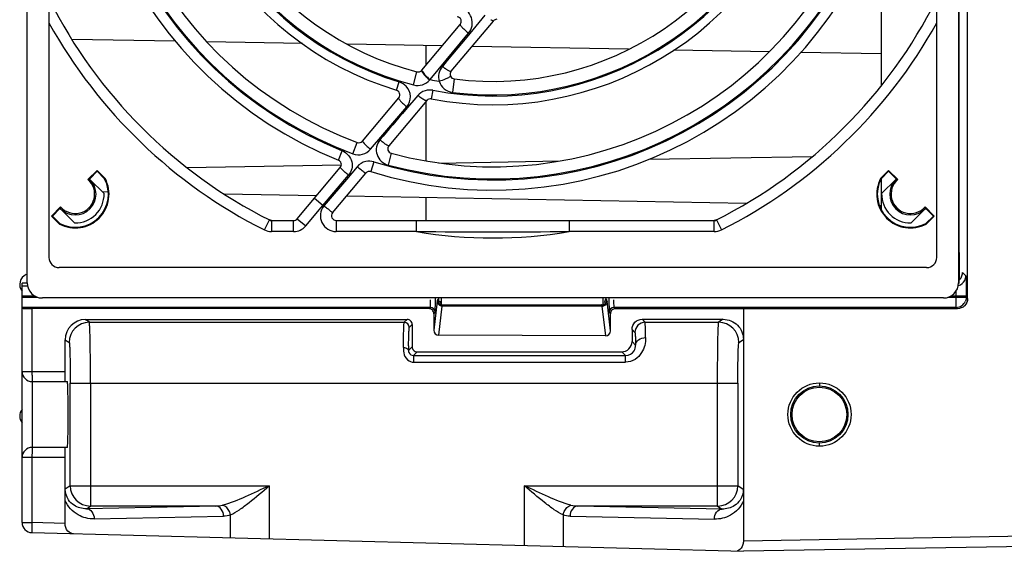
# Model space of a CAD drawing. Header units: inches. Extents: x 0 to 82.7, y 0 to 58.5.
# Tile 27 of 67: x 31.5 to 35.4, y 44.1 to 46.2. Entities that reach past the tile are written whole.
import ezdxf

# ---------------------------------------------------------------- set-up
doc = ezdxf.new("R2010")
doc.units = ezdxf.units.IN
doc.header["$LTSCALE"] = 4.547244
doc.header["$MEASUREMENT"] = 0
doc.layers.get('0').update_dxf_attribs({"linetype": 'CONTINUOUS'})

msp = doc.modelspace()

# ---------------------------------------------------------------- linework, layer by layer
at = {"color": 7, "linetype": 'CONTINUOUS'}
for p, q in [((35.2154, 45.0881), (35.2154, 49.6673)), ((31.5582, 45.1494), (31.5582, 49.5982)), ((35.1802, 49.5982), (35.1802, 45.1494)), ((31.6428, 49.4998), (31.6428, 45.2478)), ((35.0956, 45.2478), (35.0956, 49.4998)), ((35.1828, 45.2675), (35.1828, 48.9683)), ((34.881, 45.9169), (34.881, 46.5283)), ((33.3381, 46.1891), (33.2674, 46.1039)), ((33.0925, 45.9751), (33.2422, 46.1535)), ((33.2074, 45.9711), (33.3715, 46.1666)), ((33.125, 45.9391), (33.2748, 46.1191)), ((33.2674, 46.1039), (33.1921, 46.0135)), ((32.1341, 46.0879), (31.7318, 46.0951)), ((32.6283, 46.0792), (32.2574, 46.0857)), ((33.1717, 46.0695), (32.8039, 46.076)), ((33.1093, 45.9951), (33.1093, 46.0706)), ((33.8971, 46.0566), (33.2882, 46.0674)), ((34.4444, 46.0469), (34.0734, 46.0535)), ((34.881, 46.0391), (34.5661, 46.0447)), ((33.1921, 46.0135), (33.1727, 45.9901)), ((33.061, 45.9181), (33.0741, 45.9691)), ((33.0944, 45.9675), (33.0964, 45.9646)), ((33.102, 45.9577), (33.1097, 45.9498)), ((32.9945, 45.8975), (33.0045, 45.93)), ((33.1237, 45.9375), (33.125, 45.9391)), ((33.219, 45.9414), (33.2123, 45.8891)), ((33.0771, 45.8771), (33.0297, 45.8216)), ((33.136, 45.8974), (33.1297, 45.864)), ((33.3692, 45.8753), (33.3692, 45.8792)), ((32.8618, 45.7002), (33.0031, 45.8685)), ((33.1123, 45.8578), (32.9646, 45.6818)), ((33.1093, 45.6233), (33.1093, 45.8542)), ((32.9419, 45.7248), (33.0343, 45.833)), ((32.8936, 45.6681), (32.9419, 45.7248)), ((32.8252, 45.6506), (32.8416, 45.6948)), ((32.7685, 45.626), (32.7833, 45.6626)), ((32.9738, 45.6526), (32.9615, 45.607)), ((32.1796, 45.5974), (32.7799, 45.6081)), ((32.9064, 45.6189), (32.8947, 45.5812)), ((33.1592, 45.6148), (33.6313, 45.6232)), ((33.9775, 45.6294), (34.6119, 45.6406)), ((31.8301, 45.5862), (31.7946, 45.5508)), ((31.8012, 45.5539), (31.8301, 45.5828)), ((31.8613, 45.555), (31.8301, 45.5862)), ((31.8301, 45.5862), (31.8301, 45.5828)), ((31.8301, 45.5828), (31.8594, 45.5535)), ((32.6083, 45.398), (32.7757, 45.5974)), ((32.7082, 45.4497), (32.808, 45.5673)), ((32.7461, 45.4213), (32.8754, 45.5755)), ((32.8412, 45.6004), (32.7994, 45.5511)), ((34.9083, 45.5862), (34.877, 45.555)), ((34.879, 45.5535), (34.9083, 45.5828)), ((34.9437, 45.5508), (34.9083, 45.5862)), ((34.9083, 45.5862), (34.9083, 45.5828)), ((34.9083, 45.5828), (34.9372, 45.5539)), ((31.8022, 45.5509), (31.8012, 45.5539)), ((31.8022, 45.5509), (31.8574, 45.4958)), ((31.8613, 45.555), (31.8594, 45.5535)), ((32.7994, 45.5511), (32.7129, 45.4492)), ((33.3692, 45.5491), (33.3692, 45.553)), ((34.877, 45.555), (34.879, 45.5535)), ((34.881, 45.4308), (34.881, 45.5535)), ((34.881, 45.4958), (34.9361, 45.5509)), ((34.9372, 45.5539), (34.9361, 45.5509)), ((31.8736, 45.502), (31.8507, 45.5024)), ((32.6835, 45.4876), (32.3242, 45.494)), ((32.7082, 45.4497), (32.675, 45.4775)), ((34.3548, 45.4579), (32.8, 45.4855)), ((33.1093, 45.3915), (33.1093, 45.4801)), ((31.6882, 45.4444), (31.6528, 45.4089)), ((31.6562, 45.4089), (31.6851, 45.4378)), ((31.6881, 45.4368), (31.6851, 45.4378)), ((31.7435, 45.3814), (31.6881, 45.4368)), ((32.6415, 45.3701), (32.7082, 45.4497)), ((32.7082, 45.4497), (32.712, 45.4482)), ((34.881, 45.4486), (34.8727, 45.4487)), ((35.0503, 45.4368), (34.9949, 45.3814)), ((35.0856, 45.4089), (35.0501, 45.4444)), ((35.0533, 45.4378), (35.0503, 45.4368)), ((35.0533, 45.4378), (35.0822, 45.4089)), ((31.6528, 45.4089), (31.684, 45.3777)), ((31.6855, 45.3796), (31.6562, 45.4089)), ((31.684, 45.3777), (31.6855, 45.3796)), ((32.4805, 45.3548), (32.5, 45.3934)), ((32.5082, 45.3915), (32.5, 45.3934)), ((32.5082, 45.3915), (32.5082, 45.3482)), ((32.5082, 45.3915), (32.5944, 45.3915)), ((32.5944, 45.3482), (32.5944, 45.3915)), ((32.6083, 45.398), (32.6415, 45.3701)), ((32.76, 45.3915), (34.2302, 45.3915)), ((32.76, 45.3915), (32.76, 45.3482)), ((33.0726, 45.3482), (33.0726, 45.3915)), ((33.6658, 45.3915), (33.6658, 45.3482)), ((34.2384, 45.3934), (34.2302, 45.3915)), ((34.2302, 45.3482), (34.2302, 45.3915)), ((34.2384, 45.3934), (34.2579, 45.3548)), ((35.0822, 45.4089), (35.0529, 45.3796)), ((35.0543, 45.3777), (35.0529, 45.3796)), ((35.0543, 45.3777), (35.0856, 45.4089)), ((32.5944, 45.3482), (32.5082, 45.3482)), ((33.0726, 45.3482), (32.76, 45.3482)), ((34.2302, 45.3482), (33.6658, 45.3482)), ((35.184, 45.169), (35.184, 45.2675)), ((35.0562, 45.2084), (31.6822, 45.2084)), ((35.2088, 45.1765), (35.1956, 45.1897)), ((35.1956, 45.1888), (35.1956, 45.1897)), ((31.5385, 44.2179), (31.5385, 45.1476)), ((35.1828, 45.169), (35.1828, 45.169)), ((35.1828, 45.1545), (35.1828, 45.169)), ((31.5385, 45.1371), (31.5582, 45.1371)), ((31.5887, 45.0977), (31.5385, 45.0977)), ((31.5385, 45.0934), (31.5989, 45.0934)), ((35.1212, 45.0903), (31.6172, 45.0903)), ((33.1528, 45.0783), (33.1396, 44.9653)), ((33.1451, 45.0426), (33.1455, 45.0708)), ((33.1456, 45.0854), (33.1456, 45.0903)), ((33.1537, 45.0828), (33.1575, 45.0867)), ((33.1575, 45.0903), (33.1575, 45.0867)), ((33.1685, 45.0748), (33.1614, 45.0749)), ((33.1684, 45.0903), (33.1684, 45.0639)), ((33.7983, 45.0641), (33.7983, 45.0903)), ((33.8082, 45.0903), (33.8082, 45.0869)), ((33.8082, 45.0869), (33.8122, 45.0828)), ((33.8266, 44.9626), (33.8132, 45.0783)), ((33.8204, 45.0779), (33.8209, 45.0426)), ((35.1395, 45.0934), (35.2102, 45.0934)), ((35.2102, 45.0977), (35.1497, 45.0977)), ((35.1708, 45.054), (35.1708, 45.0977)), ((35.2102, 45.0977), (35.2102, 45.0934)), ((35.2154, 45.0881), (35.2102, 45.0934)), ((33.1249, 45.054), (31.5385, 45.054)), ((31.5768, 45.0498), (31.5768, 44.8049)), ((33.1199, 45.0491), (31.5768, 45.0498)), ((33.1249, 45.054), (33.1199, 45.0491)), ((33.1396, 45.0294), (33.1446, 45.0343)), ((33.1592, 44.9453), (33.1724, 45.0588)), ((33.7935, 45.0588), (33.1724, 45.0588)), ((33.1734, 45.0631), (33.1737, 45.0634)), ((33.1734, 45.0631), (33.7925, 45.0631)), ((33.7925, 45.0631), (33.7923, 45.0634)), ((33.7935, 45.0588), (33.807, 44.9428)), ((33.8209, 45.0426), (33.8212, 45.035)), ((33.8214, 45.0343), (33.8266, 45.029)), ((33.8463, 45.0487), (33.841, 45.054)), ((35.1708, 45.054), (33.841, 45.054)), ((35.1761, 45.0487), (33.8463, 45.0487)), ((34.3436, 45.0486), (34.3436, 44.1454)), ((35.1708, 45.054), (35.1761, 45.0487)), ((31.7843, 45.0065), (33.0356, 45.0071)), ((31.8002, 44.9959), (31.7843, 45.0065)), ((31.8002, 44.9959), (33.0244, 44.9959)), ((33.0356, 45.0071), (33.0244, 44.9959)), ((33.1396, 45.0294), (33.1396, 44.9653)), ((33.8266, 44.9626), (33.8266, 45.029)), ((33.9496, 45.0075), (34.2648, 45.0076)), ((33.9612, 44.9959), (33.9496, 45.0075)), ((33.9612, 44.9959), (34.2472, 44.9959)), ((34.2648, 45.0076), (34.2472, 44.9959)), ((33.0441, 44.9762), (33.0553, 44.9874)), ((33.0553, 44.9874), (33.0553, 44.9008)), ((33.9103, 44.9681), (33.9218, 44.9566)), ((33.9103, 44.9681), (33.9103, 44.9209)), ((31.7056, 44.9278), (31.7215, 44.9172)), ((31.7056, 44.8049), (31.7056, 44.9278)), ((33.807, 44.9428), (33.1592, 44.9453)), ((33.924, 44.9071), (33.9103, 44.9209)), ((34.3259, 44.9172), (34.3436, 44.929)), ((33.0553, 44.9008), (33.0411, 44.8866)), ((33.0606, 44.8668), (33.075, 44.8811)), ((33.075, 44.8811), (33.8709, 44.8815)), ((33.8709, 44.8815), (33.8856, 44.8668)), ((33.0606, 44.8668), (33.8856, 44.8668)), ((33.0606, 44.8668), (33.0606, 44.8409)), ((33.0606, 44.8409), (33.8856, 44.8409)), ((33.8856, 44.8409), (33.8856, 44.8668)), ((31.5385, 44.8049), (31.7056, 44.8049)), ((31.5778, 44.7655), (31.5778, 44.5096)), ((31.5778, 44.7655), (31.7141, 44.7655)), ((31.7255, 44.7655), (31.7255, 44.7598)), ((31.7255, 44.3606), (31.7255, 44.7598)), ((31.7255, 44.7597), (34.3219, 44.7597)), ((31.8042, 44.7597), (31.8042, 44.2819)), ((34.2432, 44.2819), (34.2432, 44.7597)), ((34.3219, 44.7598), (34.3219, 44.3606)), ((34.6396, 44.7605), (34.6389, 44.7487)), ((31.7141, 44.5096), (31.5778, 44.5096)), ((34.6396, 44.5145), (34.6389, 44.5263)), ((31.7056, 44.4702), (31.5385, 44.4702)), ((31.5768, 44.4702), (31.5768, 44.2179)), ((31.7056, 44.2145), (31.7056, 44.4702)), ((31.7056, 44.3036), (31.706, 44.3476)), ((31.7255, 44.3606), (31.706, 44.3476)), ((31.7255, 44.3606), (32.4993, 44.3606)), ((32.4993, 44.3606), (32.4993, 44.1543)), ((33.492, 44.3606), (34.3219, 44.3606)), ((33.492, 44.1283), (33.492, 44.3606)), ((34.3432, 44.3464), (34.3219, 44.3606)), ((34.3432, 44.3464), (34.3436, 44.3024)), ((32.2918, 44.2819), (31.7885, 44.2714)), ((31.7885, 44.2714), (31.8042, 44.2819)), ((32.2918, 44.2819), (31.8042, 44.2819)), ((34.2432, 44.2819), (33.6995, 44.2819)), ((34.2607, 44.2702), (33.6995, 44.2819)), ((34.2432, 44.2819), (34.2607, 44.2702)), ((31.8187, 44.232), (32.3219, 44.2425)), ((32.3485, 44.1583), (32.3485, 44.2474)), ((33.6428, 44.2474), (33.6428, 44.1244)), ((33.6694, 44.2425), (34.2305, 44.2308)), ((31.5385, 44.2179), (31.5768, 44.2179)), ((31.7056, 44.2145), (31.5768, 44.2179)), ((31.5768, 44.1785), (34.3436, 44.106)), ((36.1567, 44.1771), (34.3436, 44.1454)), ((36.1567, 44.1377), (34.3436, 44.106))]:
    msp.add_line(p, q, dxfattribs=at)
for centre, radius in [((34.6395, 44.6375), 0.123), ((34.6388, 44.6375), 0.1112), ((34.6389, 44.6375), 0.1063)]:
    msp.add_circle(centre, radius, dxfattribs=at)
for centre, radius, start, end in [((33.3692, 47.1179), 1.6083, 162.8416, 248.0693), ((33.3692, 47.1179), 1.5688, 162.8406, 248.0689), ((33.3692, 47.1179), 1.5649, 164.8992, 249.6578), ((33.3692, 47.1179), 1.5177, 164.8998, 249.6585), ((33.3692, 47.1179), 1.2766, 169.185, 252.9314), ((33.3692, 47.1179), 1.2426, 169.1849, 252.9305), ((33.3692, 47.1179), 1.2387, 172.7249, 255.5918), ((33.3692, 47.1179), 1.186, 172.7254, 255.5921), ((33.3692, 47.1179), 1.2387, 262.7246, 345.5918), ((33.3692, 47.1179), 1.186, 262.7254, 345.5921), ((33.3692, 47.1179), 1.2766, 259.185, 342.9314), ((33.3692, 47.1179), 1.2426, 259.185, 342.9308), ((33.3692, 47.1179), 1.5649, 254.8993, 339.6583), ((33.3692, 47.1179), 1.5177, 254.8998, 339.6585), ((33.3692, 47.1179), 1.5688, 252.8408, 338.0693), ((33.3692, 47.1179), 1.6083, 252.8416, 338.0693), ((33.3692, 47.1179), 1.9311, 206.75, 243.25), ((33.3692, 47.1179), 1.9311, 296.75, 333.25), ((33.2283, 46.1652), 0.0182, 320, 81.5891), ((33.3692, 47.1179), 1.9744, 209.0287, 243.25), ((33.4223, 46.2627), 0.1098, 236.0928, 237.8293), ((33.3854, 46.155), 0.0182, 90.9637, 140), ((33.3692, 47.1179), 1.9744, 296.75, 330.9713), ((33.3072, 46.1564), 0.2139, 231.0204, 234.7112), ((33.0786, 45.9867), 0.0182, 255.5921, 320), ((33.2265, 46.0713), 0.1664, 224.1203, 226.0929), ((33.2528, 46.0988), 0.2045, 226.1247, 231.3358), ((33.2213, 45.9594), 0.0182, 140, 262.7254), ((32.9878, 45.8715), 0.0606, 43.8263, 51.3569), ((33.2518, 46.0975), 0.205, 226.123, 231.327), ((33.3692, 47.1179), 1.2038, 258.2986, 260.0208), ((32.9892, 45.8802), 0.0182, 320, 72.9314), ((33.1264, 45.8339), 0.0655, 132.3095, 138.7711), ((33.1262, 45.8461), 0.0182, 79.185, 140), ((84.5787, 1.7502), 67.8203, 139.471519, 139.601462), ((32.8479, 45.7118), 0.0182, 249.6585, 320), ((32.7543, 45.5946), 0.074, 64.7526, 66.9846), ((33.1609, 45.9894), 0.418, 227.8414, 230.2579), ((32.9785, 45.6701), 0.0182, 140, 254.8998), ((32.7617, 45.6091), 0.0182, 320, 68.0693), ((32.8894, 45.5638), 0.0182, 72.8416, 140), ((31.7452, 45.4939), 0.1313, 242.2511, 27.7489), ((31.7452, 45.4939), 0.1289, 242.4125, 27.5875), ((31.7452, 45.4939), 0.0807, 225, 45), ((31.7452, 45.4939), 0.0754, 220.9766, 49.0234), ((31.8022, 45.334), 0.2169, 89.983, 91.9945), ((34.9932, 45.4939), 0.1313, 152.2511, 297.7489), ((34.9932, 45.4939), 0.1289, 152.4125, 297.5875), ((34.9932, 45.4939), 0.0807, 135, 315), ((34.9932, 45.4939), 0.0754, 130.9766, 319.0234), ((34.9362, 45.334), 0.2169, 88.0055, 90.017), ((31.7452, 45.4939), 0.1122, 269.151, 0.9966), ((34.9932, 45.4939), 0.1122, 179.0034, 270.849), ((31.905, 45.4368), 0.2169, 178.0055, 180.017), ((32.76, 45.4097), 0.0615, 141.2489, 270), ((32.76, 45.4097), 0.0182, 140, 270), ((34.8333, 45.4368), 0.2169, 359.983, 1.9945), ((32.5082, 45.4097), 0.0182, 243.25, 270), ((32.5944, 45.4097), 0.0182, 270, 320), ((34.2302, 45.4097), 0.0182, 270, 296.75), ((32.5082, 45.4097), 0.0615, 243.25, 270), ((32.5944, 45.4097), 0.0615, 270, 320), ((33.3692, 47.1179), 1.7944, 260.4858, 279.5142), ((33.3692, 153.0676), 107.7198, 269.842243, 270.157757), ((34.2302, 45.4097), 0.0615, 270, 296.75), ((31.6822, 45.2478), 0.0394, 180, 270), ((35.0562, 45.2478), 0.0394, 270, 360), ((35.1551, 45.1888), 0.0404, 336.5518, 359.9207), ((31.57, 45.143), 0.0409, 111.9368, 219.4939), ((35.1695, 45.1764), 0.0393, 286.4623, 332.8415), ((35.124, 45.1545), 0.0587, 352.4396, 359.9784), ((34.3149, 45.1003), 0.856, 0.5046, 1.2289), ((34.0961, 45.0979), 1.0748, 0.2607, 0.527), ((30.1119, 45.0924), 3.0337, 359.5931, 359.8689), ((33.2203, 45.0705), 0.068, 172.6566, 173.3801), ((33.1718, 45.0784), 0.019, 180.2184, 190.847), ((33.7928, 45.0829), 0.0194, 349.38, 359.9164), ((37.0815, 45.0932), 3.2611, 180.0514, 180.2688), ((34.0608, 45.0977), 1.11, 0.0003, 0.2625), ((35.1708, 45.0934), 0.0394, 270.0265, 337.4846), ((33.1199, 45.0294), 0.0197, 359.9699, 89.9752), ((33.1249, 45.0343), 0.0197, 0.0014, 89.9989), ((33.1735, 45.0833), 0.0202, 249.3926, 259.4204), ((33.1734, 45.0826), 0.0194, 259.38, 269.9164), ((33.7321, 45.0514), 0.0618, 6.9478, 7.7059), ((33.7934, 45.0785), 0.0197, 270.2122, 280.6143), ((33.7933, 45.0792), 0.0204, 280.5732, 290.4811), ((33.841, 45.0343), 0.0197, 90.0011, 179.9986), ((31.7844, 44.9278), 0.0787, 90.0429, 180.0167), ((31.8002, 44.9172), 0.0788, 90.037, 179.9744), ((33.0244, 44.9762), 0.0197, 0.0033, 89.9989), ((33.0356, 44.9874), 0.0197, 359.9943, 90.0763), ((33.9612, 44.9565), 0.0394, 90.0211, 179.9789), ((34.2472, 44.9172), 0.0788, 0.0261, 89.963), ((38.846, 44.8137), 5.8054, 179.10591, 179.28015), ((33.0636, 44.8793), 0.0388, 239.8443, 248.2781), ((31.5778, 44.8049), 0.0394, 180, 270), ((31.57, 44.6312), 0.0409, 140.506, 219.4939), ((31.5778, 44.4702), 0.0394, 90, 180), ((31.8043, 44.3606), 0.0788, 180.0261, 269.963), ((34.2431, 44.3606), 0.0788, 270.037, 359.9739), ((32.2901, 44.4049), 0.1231, 270.7654, 283.253), ((33.7012, 44.4049), 0.1231, 256.7475, 269.2349), ((31.5778, 44.2179), 0.0394, 180, 268.5), ((34.3101, 44.1344), 0.029, 287.1478, 295.2279)]:
    msp.add_arc(centre, radius, start, end, dxfattribs=at)
for centre, major_axis, ratio, start_param, end_param in [((31.6172, 45.1494), (0.021, 0.0552), 0.999542, -4.348983, -2.778463), ((35.1212, 45.1494), (-0.021, 0.0552), 0.999542, 2.778464, 4.348982), ((33.7885, 45.0869), (0, 0.0197), 0.999695, -2.384656, -1.570796), ((33.1593, 44.9652), (-0.0011, 0.0199), 0.988565, 1.513753, 3.081961), ((33.8069, 44.9627), (-0.0054, 0.0192), 0.987711, -3.417857, -1.84965)]:
    msp.add_ellipse(centre, major_axis=major_axis, ratio=ratio, start_param=start_param, end_param=end_param, dxfattribs=at)
for points, knots in [([(33.2748, 46.1191), (33.2815, 46.1273), (33.2911, 46.1475), (33.2885, 46.1807), (33.2702, 46.2086), (33.2499, 46.2184), (33.2394, 46.2206)], [0, 0, 0, 0, 0.249239, 0.498578, 0.748877, 1, 1, 1, 1]), ([(33.2422, 46.1535), (33.2413, 46.1524), (33.2456, 46.147), (33.2509, 46.1405), (33.2621, 46.1299), (33.2702, 46.1228), (33.2748, 46.1191)], [0, 0, 0, 0, 0.089149, 0.309051, 0.630233, 1, 1, 1, 1]), ([(33.3715, 46.1666), (33.371, 46.166), (33.3675, 46.1678), (33.3656, 46.1688), (33.3639, 46.1698)], [0, 0, 0, 0, 0.285356, 1, 1, 1, 1]), ([(33.1727, 45.9901), (33.1662, 45.9823), (33.1568, 45.9632), (33.1578, 45.942), (33.1606, 45.9323)], [0, 0, 0, 0, 0.5007, 1, 1, 1, 1]), ([(33.0925, 45.9751), (33.0922, 45.9747), (33.0914, 45.972), (33.0932, 45.9694), (33.0944, 45.9675)], [0, 0, 0, 0, 0.156549, 1, 1, 1, 1]), ([(33.0944, 45.9717), (33.0947, 45.971), (33.0964, 45.9679), (33.0985, 45.9651), (33.1003, 45.9629)], [0, 0, 0, 0, 0.201677, 1, 1, 1, 1]), ([(33.2074, 45.9711), (33.2064, 45.9699), (33.2001, 45.9716), (33.1964, 45.9737), (33.1934, 45.9754)], [0, 0, 0, 0, 0.312512, 1, 1, 1, 1]), ([(33.2039, 45.9543), (33.204, 45.9539), (33.2039, 45.9528), (33.2034, 45.952), (33.203, 45.9515)], [0, 0, 0, 0, 0.430916, 1, 1, 1, 1]), ([(33.0343, 45.833), (33.0435, 45.844), (33.0545, 45.8739), (33.0415, 45.9031), (33.0315, 45.9135)], [0, 0, 0, 0, 0.498695, 1, 1, 1, 1]), ([(33.061, 45.9181), (33.0721, 45.9154), (33.0962, 45.9155), (33.1162, 45.929), (33.1237, 45.9375)], [0, 0, 0, 0, 0.502955, 1, 1, 1, 1]), ([(33.1606, 45.9323), (33.1641, 45.9212), (33.1776, 45.9003), (33.2006, 45.8908), (33.2123, 45.8891)], [0, 0, 0, 0, 0.496894, 1, 1, 1, 1]), ([(33.1992, 45.9481), (33.1982, 45.9474), (33.1932, 45.9442), (33.1879, 45.9418), (33.1835, 45.94)], [0, 0, 0, 0, 0.203715, 1, 1, 1, 1]), ([(33.0031, 45.8685), (33.0021, 45.8673), (33.0053, 45.8614), (33.011, 45.8545), (33.0216, 45.8438), (33.0297, 45.8367), (33.0343, 45.833)], [0, 0, 0, 0, 0.096152, 0.315626, 0.633722, 1, 1, 1, 1]), ([(33.1091, 45.8573), (33.1081, 45.8575), (33.1026, 45.8593), (33.0976, 45.8624), (33.0936, 45.865)], [0, 0, 0, 0, 0.173506, 1, 1, 1, 1]), ([(33.1123, 45.8578), (33.112, 45.8574), (33.1109, 45.857), (33.1097, 45.8572), (33.1091, 45.8573)], [0, 0, 0, 0, 0.399939, 1, 1, 1, 1]), ([(32.8618, 45.7002), (32.8617, 45.7), (32.8618, 45.6992), (32.8621, 45.6987), (32.8623, 45.6984)], [0, 0, 0, 0, 0.349905, 1, 1, 1, 1]), ([(32.8623, 45.6984), (32.8629, 45.6973), (32.8684, 45.6904), (32.8748, 45.6845), (32.8803, 45.6796)], [0, 0, 0, 0, 0.146785, 1, 1, 1, 1]), ([(32.9299, 45.7046), (32.9235, 45.6968), (32.914, 45.678), (32.9163, 45.6465), (32.9332, 45.6198), (32.9518, 45.6098), (32.9615, 45.607)], [0, 0, 0, 0, 0.249098, 0.498698, 0.74908, 1, 1, 1, 1]), ([(32.9646, 45.6818), (32.9639, 45.6809), (32.9587, 45.6837), (32.9524, 45.6872), (32.9415, 45.6952), (32.934, 45.7012), (32.9299, 45.7045)], [0, 0, 0, 0, 0.085734, 0.300247, 0.619793, 1, 1, 1, 1]), ([(32.7859, 45.6615), (32.8022, 45.6538), (32.83, 45.6223), (32.8195, 45.5811), (32.808, 45.5673)], [0, 0, 0, 0, 0.500914, 1, 1, 1, 1]), ([(32.8252, 45.6506), (32.8368, 45.6465), (32.8632, 45.6445), (32.8855, 45.6588), (32.8936, 45.6681)], [0, 0, 0, 0, 0.500812, 1, 1, 1, 1]), ([(32.808, 45.5673), (32.8037, 45.5709), (32.7961, 45.5776), (32.7848, 45.5869), (32.7806, 45.5927), (32.7749, 45.5966), (32.7757, 45.5974)], [0, 0, 0, 0, 0.379809, 0.703494, 0.921083, 1, 1, 1, 1]), ([(32.8739, 45.5758), (32.8731, 45.5762), (32.8675, 45.5795), (32.8625, 45.5834), (32.8581, 45.5867)], [0, 0, 0, 0, 0.149013, 1, 1, 1, 1]), ([(32.8754, 45.5755), (32.8753, 45.5754), (32.8747, 45.5755), (32.8742, 45.5757), (32.8739, 45.5758)], [0, 0, 0, 0, 0.317539, 1, 1, 1, 1]), ([(32.7121, 45.4482), (32.7168, 45.4454), (32.7251, 45.4393), (32.7343, 45.4314), (32.74, 45.4263), (32.7435, 45.4238), (32.7444, 45.4222), (32.7463, 45.4215), (32.7461, 45.4213)], [0, 0, 0, 0, 0.382107, 0.706625, 0.83113, 0.923827, 0.980731, 1, 1, 1, 1]), ([(31.5582, 45.1482), (31.5559, 45.1482), (31.5495, 45.148), (31.5431, 45.1481), (31.5391, 45.1477)], [0, 0, 0, 0, 0.360755, 1, 1, 1, 1]), ([(35.2088, 45.1765), (35.2093, 45.1761), (35.2089, 45.1736), (35.2096, 45.1693), (35.2095, 45.1619), (35.21, 45.1478), (35.2101, 45.1261), (35.2102, 45.1077), (35.2102, 45.0977)], [0, 0, 0, 0, 0.022444, 0.081357, 0.174881, 0.299242, 0.621434, 1, 1, 1, 1]), ([(33.1259, 45.0833), (33.1258, 45.0798), (33.1256, 45.0702), (33.1261, 45.0605), (33.125, 45.0544)], [0, 0, 0, 0, 0.364025, 1, 1, 1, 1]), ([(33.1537, 45.0828), (33.1534, 45.0825), (33.1532, 45.0812), (33.153, 45.08), (33.1529, 45.0792)], [0, 0, 0, 0, 0.318988, 1, 1, 1, 1]), ([(33.1724, 45.0588), (33.168, 45.0589), (33.1588, 45.062), (33.1539, 45.0704), (33.1531, 45.0748)], [0, 0, 0, 0, 0.50117, 1, 1, 1, 1]), ([(33.7925, 45.0631), (33.797, 45.0631), (33.8062, 45.0664), (33.8111, 45.0749), (33.8119, 45.0793)], [0, 0, 0, 0, 0.499514, 1, 1, 1, 1]), ([(33.8132, 45.0783), (33.8131, 45.0793), (33.8128, 45.0807), (33.8126, 45.0822), (33.8123, 45.0827)], [0, 0, 0, 0, 0.654596, 1, 1, 1, 1]), ([(33.841, 45.054), (33.8404, 45.0544), (33.8411, 45.0579), (33.8401, 45.0632), (33.8403, 45.0726), (33.8401, 45.0794), (33.8401, 45.0833)], [0, 0, 0, 0, 0.077911, 0.286629, 0.604658, 1, 1, 1, 1]), ([(35.2154, 45.0881), (35.2154, 45.078), (35.2069, 45.0569), (35.1858, 45.0487), (35.1757, 45.0486)], [0, 0, 0, 0, 0.499825, 1, 1, 1, 1]), ([(31.5385, 45.0504), (31.5385, 45.0502), (31.54, 45.0505), (31.5416, 45.05), (31.5454, 45.0501), (31.5521, 45.0499), (31.5629, 45.0498), (31.5719, 45.0498), (31.5768, 45.0498)], [0, 0, 0, 0, 0.019425, 0.075957, 0.167913, 0.291616, 0.615516, 1, 1, 1, 1]), ([(33.1446, 45.0343), (33.1451, 45.0349), (33.1444, 45.0381), (33.145, 45.0406), (33.1451, 45.0426)], [0, 0, 0, 0, 0.271853, 1, 1, 1, 1]), ([(33.1684, 45.0639), (33.1686, 45.0639), (33.1702, 45.0633), (33.172, 45.0635), (33.1736, 45.0635)], [0, 0, 0, 0, 0.099212, 1, 1, 1, 1]), ([(33.1724, 45.0588), (33.1726, 45.0598), (33.1728, 45.0611), (33.173, 45.0626), (33.1733, 45.063)], [0, 0, 0, 0, 0.653981, 1, 1, 1, 1]), ([(33.7923, 45.0634), (33.7931, 45.0634), (33.7951, 45.0635), (33.7971, 45.0638), (33.7983, 45.0641)], [0, 0, 0, 0, 0.411502, 1, 1, 1, 1]), ([(33.7925, 45.0631), (33.7928, 45.0629), (33.793, 45.0616), (33.7933, 45.0605), (33.7934, 45.0597)], [0, 0, 0, 0, 0.320046, 1, 1, 1, 1]), ([(33.8461, 45.0486), (33.8411, 45.0486), (33.8307, 45.0444), (33.8266, 45.034), (33.8266, 45.029)], [0, 0, 0, 0, 0.499642, 1, 1, 1, 1]), ([(31.8042, 44.7597), (31.8042, 44.7896), (31.8041, 44.8329), (31.8036, 44.888), (31.8032, 44.9233), (31.8023, 44.9521), (31.8025, 44.9744), (31.8003, 44.9872), (31.8014, 44.9947), (31.8002, 44.9959)], [0, 0, 0, 0, 0.37861, 0.550009, 0.700728, 0.825191, 0.918625, 0.977583, 1, 1, 1, 1]), ([(33.0214, 44.8982), (33.0216, 44.9116), (33.0219, 44.9352), (33.0224, 44.9627), (33.0231, 44.9794), (33.0233, 44.9877), (33.0241, 44.9927), (33.0239, 44.9954), (33.0244, 44.9959)], [0, 0, 0, 0, 0.411393, 0.725609, 0.840467, 0.925071, 0.978417, 1, 1, 1, 1]), ([(33.9103, 44.9681), (33.9103, 44.9782), (33.9188, 44.9993), (33.9398, 45.0076), (33.9499, 45.0076)], [0, 0, 0, 0, 0.49991, 1, 1, 1, 1]), ([(33.9634, 44.9366), (33.9633, 44.9448), (33.9628, 44.9592), (33.9629, 44.9778), (33.9613, 44.9887), (33.9621, 44.9948), (33.9612, 44.9959)], [0, 0, 0, 0, 0.417262, 0.729012, 0.925083, 1, 1, 1, 1]), ([(34.2432, 44.7597), (34.2432, 44.7896), (34.2433, 44.8329), (34.2438, 44.888), (34.2442, 44.9233), (34.2451, 44.9521), (34.245, 44.9744), (34.2471, 44.9872), (34.246, 44.9947), (34.2472, 44.9959)], [0, 0, 0, 0, 0.37861, 0.550009, 0.700729, 0.825191, 0.918625, 0.977583, 1, 1, 1, 1]), ([(34.2651, 45.0076), (34.2852, 45.0076), (34.3269, 44.9907), (34.3436, 44.949), (34.3436, 44.929)], [0, 0, 0, 0, 0.499892, 1, 1, 1, 1]), ([(33.0414, 44.9043), (33.0415, 44.9142), (33.0421, 44.9316), (33.0419, 44.9543), (33.0441, 44.9674), (33.0428, 44.975), (33.0441, 44.9762)], [0, 0, 0, 0, 0.415032, 0.727667, 0.925192, 1, 1, 1, 1]), ([(33.9218, 44.9566), (33.9227, 44.9557), (33.922, 44.9505), (33.9235, 44.9415), (33.9235, 44.9259), (33.9239, 44.914), (33.924, 44.9071)], [0, 0, 0, 0, 0.07518, 0.27126, 0.582913, 1, 1, 1, 1]), ([(31.7215, 44.9172), (31.7224, 44.9166), (31.7219, 44.9115), (31.7235, 44.9036), (31.7236, 44.8892), (31.7244, 44.8709), (31.7248, 44.8483), (31.7254, 44.8128), (31.7255, 44.7848), (31.7255, 44.7655)], [0, 0, 0, 0, 0.022555, 0.081072, 0.173789, 0.297457, 0.447577, 0.618835, 1, 1, 1, 1]), ([(33.8702, 44.8813), (33.8803, 44.8813), (33.9016, 44.8895), (33.9103, 44.9107), (33.9103, 44.9209)], [0, 0, 0, 0, 0.500336, 1, 1, 1, 1]), ([(33.9634, 44.9366), (33.9637, 44.9164), (33.9554, 44.8828), (33.9238, 44.8489), (33.8984, 44.8409), (33.8856, 44.8409)], [0, 0, 0, 0, 0.447189, 0.716982, 1, 1, 1, 1]), ([(33.924, 44.9071), (33.9242, 44.915), (33.9354, 44.9321), (33.9537, 44.9364), (33.9634, 44.9366)], [0, 0, 0, 0, 0.450419, 1, 1, 1, 1]), ([(34.3219, 44.7598), (34.3219, 44.7796), (34.322, 44.8085), (34.3225, 44.8453), (34.3229, 44.8688), (34.3237, 44.888), (34.3239, 44.903), (34.3255, 44.9112), (34.3249, 44.9165), (34.3259, 44.9172)], [0, 0, 0, 0, 0.378462, 0.549784, 0.700441, 0.824865, 0.918297, 0.977311, 1, 1, 1, 1]), ([(33.0214, 44.8982), (33.0213, 44.8887), (33.0208, 44.8681), (33.0351, 44.851), (33.0441, 44.8457)], [0, 0, 0, 0, 0.4761, 1, 1, 1, 1]), ([(33.0214, 44.8982), (33.0239, 44.8981), (33.0314, 44.8975), (33.041, 44.892), (33.0411, 44.8866)], [0, 0, 0, 0, 0.317122, 1, 1, 1, 1]), ([(33.0553, 44.9008), (33.0553, 44.8959), (33.0592, 44.8856), (33.0695, 44.8813), (33.0744, 44.8813)], [0, 0, 0, 0, 0.500823, 1, 1, 1, 1]), ([(33.8856, 44.8668), (33.8981, 44.8668), (33.9196, 44.8786), (33.9243, 44.8995), (33.924, 44.9071)], [0, 0, 0, 0, 0.621099, 1, 1, 1, 1]), ([(31.5768, 44.8049), (31.5768, 44.7998), (31.5768, 44.7904), (31.5772, 44.7787), (31.577, 44.7701), (31.5777, 44.7671), (31.5776, 44.7655), (31.5778, 44.7655)], [0, 0, 0, 0, 0.38227, 0.706387, 0.923089, 0.980087, 1, 1, 1, 1]), ([(31.7067, 44.7655), (31.7064, 44.7655), (31.7066, 44.7671), (31.7058, 44.7701), (31.706, 44.7787), (31.7056, 44.7904), (31.7056, 44.7998), (31.7056, 44.8049)], [0, 0, 0, 0, 0.019926, 0.076938, 0.293628, 0.617704, 1, 1, 1, 1]), ([(31.7156, 44.5233), (31.7167, 44.5433), (31.7172, 44.5771), (31.7175, 44.6251), (31.7175, 44.666), (31.7171, 44.699), (31.7167, 44.7225), (31.7163, 44.7371), (31.7157, 44.7485), (31.7156, 44.7578), (31.7145, 44.7618), (31.7148, 44.7655), (31.7141, 44.7655)], [0, 0, 0, 0, 0.24884, 0.418276, 0.593612, 0.755429, 0.825544, 0.88581, 0.934515, 0.970355, 0.992289, 1, 1, 1, 1]), ([(31.5778, 44.5096), (31.5776, 44.5096), (31.5777, 44.508), (31.577, 44.505), (31.5772, 44.4964), (31.5768, 44.4846), (31.5768, 44.4752), (31.5768, 44.4702)], [0, 0, 0, 0, 0.019913, 0.076911, 0.293613, 0.61773, 1, 1, 1, 1]), ([(31.7056, 44.4702), (31.7056, 44.4752), (31.7056, 44.4846), (31.706, 44.4964), (31.7058, 44.505), (31.7066, 44.508), (31.7064, 44.5096), (31.7067, 44.5096)], [0, 0, 0, 0, 0.382296, 0.706372, 0.923062, 0.980074, 1, 1, 1, 1]), ([(31.7141, 44.5096), (31.7153, 44.5096), (31.7142, 44.5169), (31.7155, 44.5199), (31.7156, 44.5233)], [0, 0, 0, 0, 0.257551, 1, 1, 1, 1]), ([(31.7885, 44.2714), (31.7719, 44.2709), (31.7438, 44.2784), (31.7137, 44.308), (31.706, 44.3332), (31.706, 44.3476)], [0, 0, 0, 0, 0.403728, 0.652802, 1, 1, 1, 1]), ([(32.4993, 44.3606), (32.4683, 44.346), (32.4092, 44.3185), (32.3487, 44.2923), (32.3183, 44.2851)], [0, 0, 0, 0, 0.523336, 1, 1, 1, 1]), ([(32.3485, 44.2474), (32.3608, 44.2526), (32.3855, 44.2683), (32.4356, 44.3063), (32.4734, 44.3386), (32.4993, 44.3606)], [0, 0, 0, 0, 0.212302, 0.460946, 1, 1, 1, 1]), ([(33.6729, 44.2851), (33.6426, 44.2923), (33.5821, 44.3185), (33.5229, 44.346), (33.492, 44.3606)], [0, 0, 0, 0, 0.476662, 1, 1, 1, 1]), ([(33.6428, 44.2474), (33.6305, 44.2526), (33.6058, 44.2683), (33.5556, 44.3063), (33.5179, 44.3386), (33.492, 44.3606)], [0, 0, 0, 0, 0.212301, 0.460946, 1, 1, 1, 1]), ([(34.3432, 44.3464), (34.3432, 44.332), (34.3356, 44.3068), (34.3055, 44.2772), (34.2773, 44.2697), (34.2607, 44.2702)], [0, 0, 0, 0, 0.347186, 0.596264, 1, 1, 1, 1]), ([(31.8187, 44.232), (31.7973, 44.2316), (31.7496, 44.2426), (31.7154, 44.2803), (31.7056, 44.3036)], [0, 0, 0, 0, 0.458362, 1, 1, 1, 1]), ([(31.7885, 44.2714), (31.7966, 44.2713), (31.814, 44.2602), (31.8186, 44.2417), (31.8187, 44.232)], [0, 0, 0, 0, 0.454108, 1, 1, 1, 1]), ([(32.3219, 44.2425), (32.3218, 44.2522), (32.3172, 44.2707), (32.2998, 44.2817), (32.2918, 44.2819)], [0, 0, 0, 0, 0.545628, 1, 1, 1, 1]), ([(32.3485, 44.2474), (32.3478, 44.2519), (32.3435, 44.2677), (32.3301, 44.2824), (32.3183, 44.2851)], [0, 0, 0, 0, 0.272262, 1, 1, 1, 1]), ([(33.6428, 44.2474), (33.6434, 44.2519), (33.6478, 44.2677), (33.6612, 44.2824), (33.6729, 44.2851)], [0, 0, 0, 0, 0.272262, 1, 1, 1, 1]), ([(33.6995, 44.2819), (33.6914, 44.2817), (33.6741, 44.2707), (33.6694, 44.2522), (33.6694, 44.2425)], [0, 0, 0, 0, 0.454107, 1, 1, 1, 1]), ([(34.3436, 44.3024), (34.3338, 44.2791), (34.2997, 44.2414), (34.2519, 44.2304), (34.2305, 44.2308)], [0, 0, 0, 0, 0.541638, 1, 1, 1, 1]), ([(34.2305, 44.2308), (34.2306, 44.2405), (34.2353, 44.259), (34.2526, 44.2701), (34.2607, 44.2702)], [0, 0, 0, 0, 0.545628, 1, 1, 1, 1]), ([(31.5768, 44.2179), (31.5767, 44.2128), (31.5764, 44.2034), (31.5765, 44.1917), (31.5761, 44.1831), (31.5768, 44.1801), (31.5766, 44.1785), (31.5768, 44.1785)], [0, 0, 0, 0, 0.382321, 0.706429, 0.923102, 0.980091, 1, 1, 1, 1]), ([(31.738, 44.1743), (31.73, 44.1745), (31.7117, 44.1843), (31.7056, 44.2039), (31.7056, 44.2145)], [0, 0, 0, 0, 0.430099, 1, 1, 1, 1]), ([(34.3436, 44.1454), (34.3436, 44.1411), (34.3418, 44.1265), (34.3318, 44.1126), (34.3225, 44.1082)], [0, 0, 0, 0, 0.295916, 1, 1, 1, 1])]:
    msp.add_open_spline(points, degree=3, knots=knots, dxfattribs=at)
for points in [[(33.0939, 45.9767), (33.0928, 45.9754), (33.0937, 45.9732), (33.0944, 45.9717)], [(33.0964, 45.9646), (33.0981, 45.9622), (33.1, 45.9599), (33.102, 45.9577)], [(33.1003, 45.9629), (33.1024, 45.9603), (33.1047, 45.9578), (33.107, 45.9554)], [(33.1934, 45.9754), (33.1901, 45.9774), (33.1868, 45.9795), (33.1837, 45.9818)], [(33.203, 45.9515), (33.202, 45.9502), (33.2006, 45.9491), (33.1992, 45.9481)], [(33.0256, 45.9188), (33.0194, 45.9238), (33.012, 45.9276), (33.0045, 45.93)], [(33.1835, 45.94), (33.1761, 45.9369), (33.1684, 45.9344), (33.1606, 45.9323)], [(33.0936, 45.865), (33.0879, 45.8687), (33.0824, 45.8728), (33.0771, 45.8771)], [(33.1142, 45.8977), (33.1026, 45.8959), (33.091, 45.8903), (33.0823, 45.8824)], [(33.136, 45.8974), (33.1289, 45.8986), (33.1214, 45.8988), (33.1142, 45.8977)], [(32.8747, 45.6204), (32.862, 45.6176), (32.8497, 45.6102), (32.8412, 45.6004)], [(32.9064, 45.619), (32.8962, 45.6219), (32.885, 45.6226), (32.8747, 45.6204)], [(32.8581, 45.5867), (32.8524, 45.5911), (32.8468, 45.5957), (32.8412, 45.6003)], [(35.1828, 45.1595), (35.1868, 45.1632), (35.1901, 45.1678), (35.1922, 45.1727)], [(35.2045, 45.1586), (35.2073, 45.164), (35.2088, 45.1703), (35.2088, 45.1765)], [(33.1537, 45.0828), (33.1537, 45.0754), (33.1595, 45.067), (33.1664, 45.0644)], [(33.1575, 45.0867), (33.1575, 45.0798), (33.1622, 45.0722), (33.1684, 45.0691)], [(33.8132, 45.0783), (33.8131, 45.0709), (33.8074, 45.0627), (33.8004, 45.0601)], [(35.2102, 45.0934), (35.2102, 45.0882), (35.2091, 45.083), (35.2072, 45.0783)], [(33.0411, 44.8866), (33.041, 44.8837), (33.0417, 44.8806), (33.0429, 44.8779)], [(33.0429, 44.8779), (33.0459, 44.8716), (33.0537, 44.8668), (33.0606, 44.8668)], [(33.0492, 44.8433), (33.0528, 44.8418), (33.0567, 44.8409), (33.0606, 44.8409)], [(32.3485, 44.2474), (32.34, 44.2444), (32.3309, 44.2427), (32.3219, 44.2425)], [(33.6694, 44.2425), (33.6604, 44.2427), (33.6513, 44.2444), (33.6428, 44.2474)]]:
    msp.add_open_spline(points, degree=3, dxfattribs=at)

doc.saveas('drawing.dxf')
